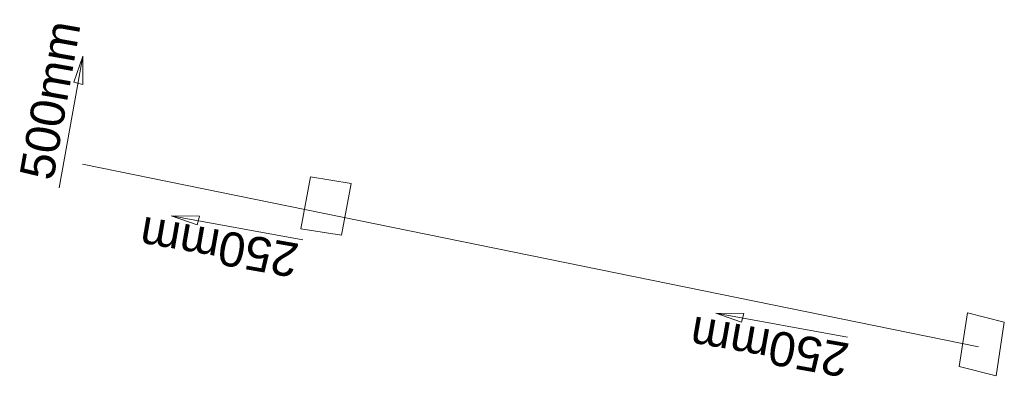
# Model space of a CAD drawing. Header units: millimetres. Extents: x -79464 to -76785, y -3788209 to -3782955.
# Tile 20 of 88: x -78674.65 to -78663.16, y -3785406.85 to -3785402.67. Entities that reach past the tile are written whole.
import ezdxf
from ezdxf.enums import TextEntityAlignment as Align

# ---------------------------------------------------------------- set-up
doc = ezdxf.new("R2010")
doc.units = ezdxf.units.MM
doc.header["$LTSCALE"] = 8
doc.header["$MEASUREMENT"] = 0
doc.layers.add('STORMWATER MANHOLE', color=7, linetype='Continuous')
doc.styles.add('Style-Arial', font='arial.ttf')

msp = doc.modelspace()

# ---------------------------------------------------------------- linework, layer by layer
at = {"layer": 'STORMWATER MANHOLE', "color": 216, "lineweight": 15}
for p, q in [((-78663.459, -3785406.496, 2.977), (-78673.92, -3785404.362, 3.026)), ((-78671.37, -3785405.117, 2.456), (-78671.26, -3785404.511, 2.683)), ((-78670.785, -3785404.587, 2.456), (-78671.26, -3785404.511, 2.683)), ((-78670.785, -3785404.587, 2.683), (-78670.895, -3785405.193, 2.456)), ((-78671.37, -3785405.117, 2.683), (-78670.895, -3785405.193, 2.456)), ((-78663.588, -3785406.099, 2.683), (-78663.684, -3785406.727, 2.456)), ((-78663.588, -3785406.099, 2.456), (-78663.158, -3785406.207, 2.683)), ((-78663.254, -3785406.835, 2.456), (-78663.158, -3785406.207, 2.683)), ((-78663.254, -3785406.835, 2.683), (-78663.684, -3785406.727, 2.456))]:
    msp.add_line(p, q, dxfattribs=at)
for points in [[(-78674.194, -3785404.64), (-78673.916, -3785403.102), (-78673.918, -3785403.431), (-78674.02, -3785403.404), (-78673.916, -3785403.102)], [(-78671.346, -3785405.245), (-78672.884, -3785404.967), (-78672.555, -3785404.969), (-78672.581, -3785405.071), (-78672.884, -3785404.967)], [(-78664.99, -3785406.382), (-78666.527, -3785406.104), (-78666.198, -3785406.106), (-78666.225, -3785406.208), (-78666.527, -3785406.104)]]:
    msp.add_lwpolyline(points, dxfattribs=at)

# ---------------------------------------------------------------- texts
at = {"layer": 'STORMWATER MANHOLE', "color": 1, "style": 'Style-Arial'}
for s, rotation, p in [('500mm', 80, (-78674.147, -3785404.587, 3.258)), ('250mm', 170, (-78671.354, -3785405.178, 2.979)), ('250mm', 170, (-78664.928, -3785406.343, 3.006))]:
    msp.add_text(s, height=0.4, rotation=rotation, dxfattribs=at).set_placement(p, align=Align.BOTTOM_LEFT)

doc.saveas('drawing.dxf')
